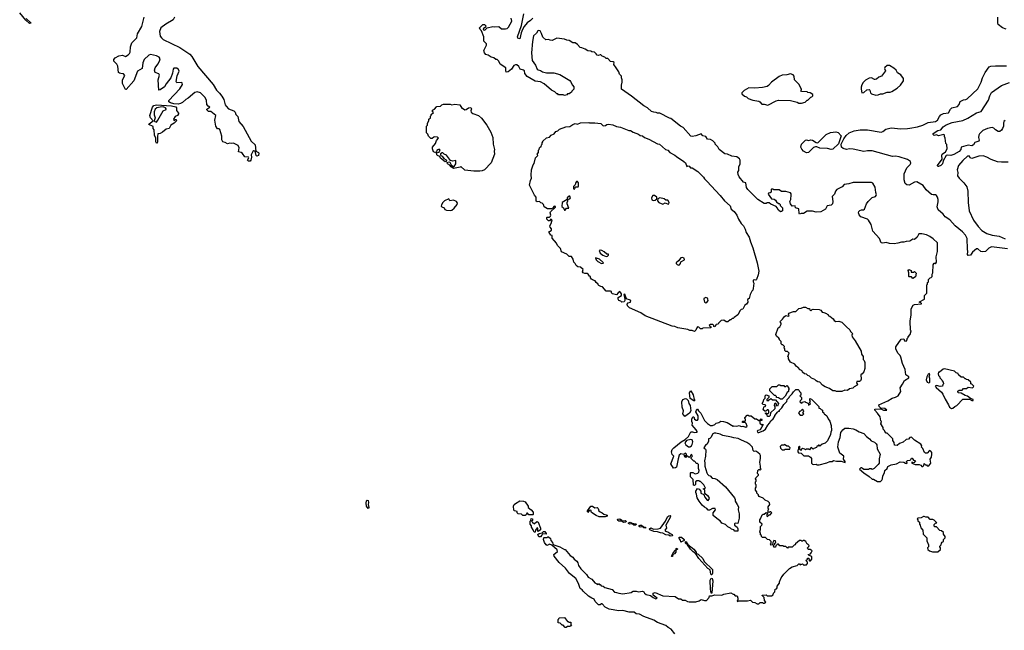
# Model space of a CAD drawing. Extents: x 1863118 to 1989590, y 394482 to 532474.
# Tile 27 of 215: x 1952836 to 1965864, y 432772 to 440853. Entities that reach past the tile are written whole.
import ezdxf

# ---------------------------------------------------------------- set-up
doc = ezdxf.new("R2010")
doc.units = 0

msp = doc.modelspace()

# ---------------------------------------------------------------- linework, layer by layer
at = {"layer": '0CON20XD'}
for points in [[(1952921, 440871), (1952989, 440805), (1952965, 440804), (1952919, 440845), (1952836, 440946)], [(1955510, 439840), (1955536, 439795), (1955556, 439726), (1955568, 439708), (1955600, 439675), (1955668, 439648), (1955689, 439629), (1955695, 439597), (1955721, 439571), (1955735, 439506), (1955795, 439441), (1955897, 439245), (1955951, 439195), (1955960, 439115), (1955996, 439096), (1956001, 439085), (1955996, 439054), (1955975, 439048), (1955966, 439056), (1955953, 439113), (1955936, 439116), (1955921, 439109), (1955899, 439065), (1955902, 439035), (1955893, 438995), (1955885, 438982), (1955865, 438980), (1955852, 438995), (1955867, 439025), (1955863, 439035), (1955815, 439037), (1955785, 439082), (1955766, 439096), (1955732, 439105), (1955742, 439155), (1955727, 439187), (1955665, 439218), (1955637, 439213), (1955615, 439218), (1955585, 439208), (1955555, 439227), (1955525, 439237), (1955511, 439265), (1955512, 439312), (1955485, 439400), (1955475, 439410), (1955455, 439410), (1955432, 439445), (1955418, 439525), (1955430, 439585), (1955365, 439640), (1955335, 439640), (1955312, 439662), (1955312, 439668), (1955350, 439695), (1955328, 439708), (1955310, 439730), (1955307, 439785), (1955288, 439825), (1955227, 439885), (1955185, 439900), (1955155, 439890), (1955065, 439815), (1955034, 439796), (1954992, 439758), (1954965, 439743), (1954933, 439737), (1954875, 439741), (1954832, 439752), (1954809, 439765), (1954811, 439785), (1954955, 439936), (1954989, 439995), (1954986, 440015), (1954980, 440020), (1954917, 440017), (1954907, 440035), (1954918, 440112), (1954948, 440172), (1954939, 440195), (1954915, 440210), (1954875, 440211), (1954865, 440198), (1954856, 440146), (1954835, 440085), (1954773, 440005), (1954750, 439965), (1954695, 439924), (1954675, 439922), (1954669, 440055), (1954685, 440120), (1954676, 440136), (1954630, 440155), (1954619, 440185), (1954629, 440215), (1954666, 440264), (1954688, 440305), (1954694, 440335), (1954681, 440355), (1954645, 440375), (1954565, 440393), (1954545, 440383), (1954482, 440325), (1954464, 440284), (1954455, 440207), (1954396, 440174), (1954346, 440045), (1954245, 439930), (1954235, 439930), (1954197, 440007), (1954197, 440055), (1954228, 440115), (1954210, 440135), (1954175, 440141), (1954155, 440144), (1954144, 440155), (1954135, 440240), (1954123, 440265), (1954082, 440305), (1954083, 440325), (1954101, 440349), (1954148, 440375), (1954195, 440382), (1954235, 440368), (1954272, 440388), (1954290, 440405), (1954297, 440423), (1954300, 440495), (1954319, 440545), (1954386, 440615), (1954397, 440665), (1954450, 440765), (1954484, 440886)], [(1954884, 440885), (1954865, 440852), (1954769, 440795), (1954703, 440745), (1954688, 440695), (1954696, 440635), (1954712, 440612), (1954735, 440593), (1954954, 440484), (1955086, 440395), (1955112, 440365), (1955195, 440232), (1955397, 439995), (1955442, 439922), (1955482, 439882), (1955510, 439840)], [(1964518, 436028), (1964544, 436076), (1964600, 436115), (1964600, 436125), (1964563, 436155), (1964552, 436225), (1964518, 436305), (1964496, 436386), (1964485, 436410), (1964455, 436440), (1964428, 436495), (1964428, 436522), (1964500, 436625), (1964535, 436630), (1964542, 436602), (1964565, 436600), (1964580, 436615), (1964580, 436635), (1964590, 436645), (1964590, 436655), (1964620, 436685), (1964630, 436735), (1964622, 436745), (1964617, 436865), (1964632, 436945), (1964632, 437025), (1964660, 437075), (1964675, 437082), (1964768, 437092), (1964768, 437098), (1964755, 437110), (1964742, 437112), (1964742, 437118), (1964810, 437155), (1964810, 437205), (1964840, 437235), (1964840, 437345), (1964850, 437355), (1964850, 437375), (1964860, 437385), (1964860, 437415), (1964882, 437438), (1964898, 437442), (1964910, 437455), (1964910, 437485), (1964920, 437505), (1964923, 437607), (1964935, 437630), (1964945, 437630), (1964955, 437620), (1964966, 437644), (1964964, 437716), (1964981, 437785), (1964978, 437898), (1964924, 437954), (1964878, 437985), (1964835, 438006), (1964775, 438018), (1964735, 438017), (1964712, 437975), (1964678, 437942), (1964655, 437950), (1964615, 437920), (1964565, 437918), (1964535, 437908), (1964505, 437908), (1964456, 437894), (1964405, 437888), (1964345, 437892), (1964303, 437903), (1964255, 437896), (1964235, 437900), (1964214, 437955), (1964126, 438055), (1964103, 438143), (1964065, 438202), (1964054, 438214), (1963964, 438244), (1963942, 438272), (1963936, 438295), (1963940, 438315), (1963952, 438328), (1963975, 438336), (1964000, 438335), (1964016, 438344), (1964042, 438415), (1964064, 438446), (1964115, 438498), (1964160, 438515), (1964170, 438525), (1964173, 438535), (1964164, 438565), (1964156, 438636), (1964125, 438688), (1964105, 438700), (1963865, 438700), (1963809, 438681), (1963745, 438670), (1963718, 438642), (1963650, 438605), (1963630, 438585), (1963617, 438543), (1963588, 438512), (1963597, 438445), (1963590, 438415), (1963572, 438398), (1963521, 438389), (1963500, 438345), (1963435, 438312), (1963375, 438307), (1963325, 438318), (1963257, 438317), (1963205, 438288), (1963175, 438290), (1963155, 438280), (1963148, 438288), (1963145, 438348), (1963101, 438361), (1963095, 438390), (1963055, 438386), (1963033, 438415), (1963028, 438445), (1963039, 438475), (1963046, 438535), (1963045, 438550), (1963035, 438562), (1962975, 438580), (1962915, 438580), (1962885, 438600), (1962815, 438600), (1962805, 438610), (1962785, 438610), (1962780, 438605), (1962778, 438572), (1962765, 438560), (1962742, 438558), (1962740, 438545), (1962785, 438480), (1962817, 438477), (1962836, 438466), (1962852, 438442), (1962875, 438420), (1962885, 438420), (1962900, 438405), (1962900, 438395), (1962930, 438365), (1962930, 438325), (1962917, 438313), (1962905, 438312), (1962875, 438330), (1962860, 438365), (1962845, 438380), (1962775, 438410), (1962755, 438430), (1962725, 438430), (1962715, 438420), (1962685, 438422), (1962605, 438472), (1962472, 438605), (1962454, 438634), (1962443, 438693), (1962415, 438702), (1962358, 438775), (1962342, 438805), (1962340, 438835), (1962350, 438855), (1962353, 438907), (1962370, 438945), (1962368, 438995), (1962360, 439010), (1962327, 439037), (1962258, 439048), (1962202, 439072), (1962165, 439078), (1962092, 439135), (1962075, 439170), (1962040, 439205), (1962038, 439218), (1962009, 439249), (1961975, 439267), (1961935, 439272), (1961913, 439305), (1961877, 439317), (1961855, 439343), (1961783, 439317), (1961735, 439307), (1961715, 439310), (1961616, 439426), (1961580, 439445), (1961450, 439545), (1961435, 439548), (1961306, 439616), (1961275, 439618), (1961256, 439626), (1961225, 439628), (1961195, 439638), (1961145, 439688), (1961094, 439714), (1960933, 439843), (1960800, 439935), (1960797, 439985), (1960806, 440025), (1960806, 440055), (1960798, 440085), (1960800, 440105), (1960773, 440133), (1960762, 440165), (1960728, 440218), (1960698, 440258), (1960700, 440285), (1960690, 440295), (1960655, 440300), (1960618, 440338), (1960595, 440340), (1960578, 440358), (1960545, 440370), (1960525, 440388), (1960515, 440390), (1960495, 440380), (1960475, 440382), (1960463, 440403), (1960442, 440422), (1960408, 440428), (1960395, 440438), (1960353, 440443), (1960320, 440465), (1960275, 440482), (1960253, 440483), (1960218, 440525), (1960188, 440548), (1960155, 440548), (1960105, 440578), (1960075, 440582), (1960046, 440596), (1959945, 440610), (1959882, 440578), (1959855, 440580), (1959835, 440592), (1959798, 440588), (1959760, 440620), (1959742, 440672), (1959722, 440705), (1959705, 440712), (1959693, 440705), (1959676, 440674), (1959635, 440640), (1959621, 440565), (1959608, 440415), (1959617, 440315), (1959661, 440251), (1959685, 440200), (1959695, 440190), (1959725, 440181), (1959755, 440164), (1959805, 440149), (1959905, 440150), (1959985, 440128), (1960115, 440048), (1960124, 440034), (1960150, 439985), (1960170, 439965), (1960170, 439935), (1960142, 439908), (1960138, 439892), (1960105, 439870), (1960085, 439870), (1960075, 439860), (1960045, 439850), (1960025, 439858), (1959965, 439860), (1959955, 439870), (1959942, 439872), (1959917, 439897), (1959871, 439921), (1959774, 440004), (1959725, 440029), (1959655, 440041), (1959550, 440100), (1959522, 440142), (1959514, 440175), (1959503, 440185), (1959458, 440198), (1959440, 440235), (1959415, 440256), (1959395, 440257), (1959375, 440246), (1959343, 440197), (1959299, 440161), (1959275, 440159), (1959268, 440175), (1959269, 440215), (1959194, 440264), (1959177, 440305), (1959156, 440325), (1959138, 440328), (1959109, 440349), (1959075, 440357), (1959033, 440385), (1959003, 440393), (1958985, 440414), (1958977, 440445), (1959012, 440515), (1959012, 440532), (1958978, 440568), (1958978, 440625), (1958947, 440707), (1958928, 440725), (1958922, 440745), (1958965, 440790), (1958985, 440790), (1959002, 440772), (1958998, 440752), (1958968, 440732), (1958971, 440721), (1958984, 440714), (1958995, 440718), (1959023, 440747), (1959095, 440762), (1959115, 440758), (1959175, 440762), (1959213, 440733), (1959265, 440730), (1959285, 440737), (1959305, 440753), (1959346, 440835), (1959340, 440875)], [(1959626, 440875), (1959595, 440842), (1959550, 440810), (1959512, 440765), (1959489, 440725), (1959472, 440678), (1959455, 440598), (1959427, 440607), (1959424, 440625), (1959474, 440776), (1959505, 440932)], [(1965888, 440728), (1965840, 440745), (1965785, 440790), (1965778, 440805), (1965778, 440885)], [(1965905, 437821), (1965695, 437845), (1965659, 437831), (1965615, 437787), (1965575, 437779), (1965555, 437784), (1965515, 437821), (1965495, 437822), (1965442, 437778), (1965415, 437738), (1965385, 437731), (1965377, 437747), (1965381, 437785), (1965375, 437815), (1965374, 437955), (1965351, 438001), (1965313, 438045), (1965213, 438123), (1965145, 438203), (1965080, 438245), (1965055, 438278), (1964988, 438335), (1964974, 438375), (1964989, 438441), (1964990, 438475), (1964982, 438505), (1964969, 438525), (1964955, 438533), (1964923, 438533), (1964901, 438541), (1964832, 438602), (1964790, 438660), (1964705, 438705), (1964675, 438703), (1964605, 438665), (1964575, 438668), (1964554, 438684), (1964540, 438735), (1964540, 438815), (1964575, 438891), (1964619, 438935), (1964628, 438955), (1964621, 438975), (1964582, 439002), (1964475, 439037), (1964425, 439048), (1964386, 439044), (1964115, 439118), (1964055, 439118), (1964005, 439110), (1963865, 439139), (1963815, 439143), (1963775, 439137), (1963730, 439150), (1963708, 439165), (1963707, 439205), (1963743, 439277), (1963771, 439319), (1963811, 439355), (1963879, 439381), (1963955, 439397), (1964055, 439397), (1964234, 439366), (1964255, 439374), (1964295, 439406), (1964365, 439422), (1964495, 439410), (1964585, 439412), (1964615, 439418), (1964717, 439433), (1964785, 439456), (1964855, 439492), (1964955, 439505), (1964978, 439525), (1965006, 439574), (1965026, 439594), (1965060, 439610), (1965125, 439622), (1965153, 439667), (1965172, 439685), (1965245, 439706), (1965265, 439732), (1965278, 439772), (1965325, 439791), (1965355, 439796), (1965373, 439807), (1965512, 439938), (1965559, 440025), (1965576, 440085), (1965611, 440155), (1965665, 440228), (1965685, 440236), (1965746, 440244), (1965895, 440244)], [(1964165, 439853), (1964195, 439858), (1964225, 439872), (1964256, 439874), (1964315, 439892), (1964355, 439894), (1964378, 439902), (1964445, 439947), (1964492, 439988), (1964532, 440045), (1964530, 440075), (1964493, 440123), (1964451, 440151), (1964433, 440183), (1964403, 440213), (1964347, 440247), (1964313, 440247), (1964285, 440220), (1964280, 440205), (1964290, 440175), (1964240, 440105), (1964205, 440092), (1964175, 440068), (1964155, 440060), (1964145, 440060), (1964105, 440082), (1964075, 440080), (1964027, 440053), (1963995, 440020), (1963978, 439992), (1963968, 439962), (1963968, 439935), (1963980, 439885), (1964005, 439888), (1964045, 439923), (1964075, 439928), (1964085, 439920), (1964093, 439885), (1964105, 439872), (1964165, 439853)], [(1962735, 439724), (1962845, 439780), (1962875, 439788), (1963035, 439782), (1963122, 439762), (1963145, 439750), (1963182, 439748), (1963227, 439763), (1963255, 439790), (1963265, 439790), (1963302, 439828), (1963318, 439832), (1963330, 439845), (1963330, 439865), (1963297, 439887), (1963265, 439890), (1963255, 439900), (1963182, 439902), (1963170, 439915), (1963180, 439925), (1963180, 439935), (1963170, 439945), (1963150, 439995), (1963088, 440058), (1963082, 440105), (1963070, 440125), (1963035, 440137), (1962985, 440123), (1962925, 440121), (1962885, 440103), (1962785, 440026), (1962745, 439984), (1962725, 439971), (1962664, 439956), (1962565, 439949), (1962485, 439953), (1962424, 439916), (1962390, 439885), (1962392, 439872), (1962425, 439840), (1962455, 439830), (1962475, 439812), (1962535, 439790), (1962615, 439773), (1962630, 439765), (1962655, 439733), (1962685, 439737), (1962735, 439724)], [(1965875, 439520), (1965860, 439505), (1965853, 439483), (1965852, 439445), (1965840, 439415), (1965827, 439393), (1965805, 439374), (1965785, 439375), (1965746, 439396), (1965725, 439418), (1965705, 439425), (1965642, 439415), (1965582, 439385), (1965537, 439343), (1965527, 439325), (1965523, 439295), (1965533, 439257), (1965525, 439246), (1965475, 439229), (1965455, 439199), (1965435, 439184), (1965385, 439191), (1965295, 439168), (1965291, 439135), (1965265, 439108), (1965195, 439067), (1965155, 439056), (1965115, 439060), (1965095, 439056), (1965057, 438983), (1965045, 438944), (1965025, 438924), (1964995, 438911), (1964985, 438912), (1964980, 438925), (1965041, 439005), (1965037, 439055), (1965042, 439075), (1965086, 439104), (1965108, 439145), (1965102, 439202), (1965092, 439215), (1965082, 439285), (1965072, 439305), (1965072, 439325), (1965065, 439332), (1964995, 439316), (1964965, 439328), (1964935, 439320), (1964921, 439335), (1964924, 439345), (1964985, 439385), (1965025, 439397), (1965055, 439435), (1965095, 439460), (1965175, 439491), (1965315, 439519), (1965381, 439549), (1965495, 439621), (1965560, 439640), (1965654, 439786), (1965673, 439845), (1965695, 439888), (1965825, 439982), (1965935, 440023)], [(1954655, 439217), (1954645, 439217), (1954639, 439235), (1954638, 439285), (1954619, 439325), (1954616, 439395), (1954604, 439415), (1954600, 439440), (1954543, 439465), (1954547, 439475), (1954601, 439515), (1954565, 439555), (1954556, 439585), (1954592, 439695), (1954613, 439717), (1954645, 439725), (1954843, 439713), (1954900, 439700), (1954911, 439685), (1954912, 439652), (1954938, 439615), (1954938, 439605), (1954923, 439587), (1954895, 439572), (1954869, 439535), (1954875, 439522), (1954885, 439520), (1954895, 439530), (1954905, 439530), (1954910, 439515), (1954880, 439485), (1954835, 439458), (1954815, 439412), (1954775, 439404), (1954725, 439365), (1954695, 439349), (1954665, 439342), (1954658, 439305), (1954661, 439235), (1954655, 439217)], [(1958925, 438848), (1958845, 438848), (1958725, 438862), (1958675, 438910), (1958665, 438900), (1958575, 438882), (1958545, 438907), (1958529, 438929), (1958496, 438945), (1958492, 438965), (1958515, 438971), (1958527, 438967), (1958543, 438933), (1958571, 438911), (1958585, 438911), (1958607, 438945), (1958608, 438988), (1958565, 438982), (1958535, 438990), (1958485, 439060), (1958453, 439073), (1958435, 439090), (1958425, 439090), (1958402, 439078), (1958403, 439063), (1958408, 439055), (1958428, 439048), (1958447, 439015), (1958479, 438999), (1958484, 438985), (1958480, 438975), (1958465, 438972), (1958405, 439022), (1958393, 439043), (1958365, 439055), (1958356, 439065), (1958351, 439089), (1958388, 439102), (1958390, 439115), (1958400, 439125), (1958388, 439138), (1958354, 439126), (1958352, 439098), (1958334, 439096), (1958313, 439105), (1958298, 439145), (1958299, 439165), (1958336, 439215), (1958350, 439255), (1958377, 439287), (1958365, 439300), (1958325, 439302), (1958315, 439300), (1958295, 439280), (1958275, 439280), (1958245, 439310), (1958238, 439338), (1958220, 439355), (1958220, 439445), (1958230, 439455), (1958230, 439485), (1958250, 439515), (1958250, 439535), (1958270, 439555), (1958270, 439575), (1958280, 439585), (1958282, 439598), (1958310, 439625), (1958300, 439635), (1958300, 439655), (1958325, 439670), (1958349, 439701), (1958355, 439706), (1958402, 439708), (1958420, 439725), (1958445, 439736), (1958534, 439736), (1958555, 439728), (1958595, 439737), (1958660, 439725), (1958685, 439680), (1958695, 439680), (1958725, 439662), (1958745, 439664), (1958775, 439685), (1958805, 439691), (1958812, 439675), (1958807, 439645), (1958811, 439631), (1958833, 439613), (1958908, 439585), (1958945, 439548), (1959019, 439455), (1959069, 439365), (1959097, 439295), (1959102, 439205), (1959118, 439135), (1959112, 439115), (1959117, 439075), (1959075, 438960), (1958988, 438865), (1958955, 438853), (1958925, 438848)], [(1954645, 439499), (1954666, 439524), (1954736, 439645), (1954774, 439665), (1954774, 439675), (1954765, 439688), (1954735, 439699), (1954695, 439697), (1954652, 439688), (1954629, 439671), (1954616, 439635), (1954617, 439595), (1954627, 439555), (1954616, 439515), (1954625, 439504), (1954645, 439499)], [(1961765, 436728), (1961735, 436738), (1961705, 436738), (1961675, 436752), (1961545, 436773), (1961505, 436792), (1961470, 436795), (1961110, 436935), (1961054, 436974), (1960905, 437038), (1960878, 437065), (1960874, 437086), (1960886, 437104), (1960918, 437115), (1960922, 437135), (1960907, 437147), (1960873, 437153), (1960865, 437160), (1960845, 437220), (1960830, 437215), (1960842, 437155), (1960842, 437135), (1960833, 437117), (1960805, 437113), (1960788, 437128), (1960765, 437138), (1960754, 437155), (1960757, 437175), (1960800, 437205), (1960798, 437225), (1960776, 437256), (1960755, 437240), (1960735, 437212), (1960680, 437225), (1960668, 437238), (1960668, 437255), (1960655, 437262), (1960595, 437258), (1960548, 437318), (1960525, 437320), (1960500, 437335), (1960490, 437345), (1960490, 437355), (1960464, 437374), (1960450, 437395), (1960415, 437408), (1960401, 437421), (1960390, 437435), (1960390, 437455), (1960375, 437460), (1960356, 437486), (1960345, 437492), (1960315, 437492), (1960290, 437505), (1960282, 437515), (1960290, 437545), (1960255, 437578), (1960222, 437582), (1960201, 437601), (1960186, 437626), (1960168, 437645), (1960160, 437685), (1960138, 437718), (1960105, 437720), (1960075, 437748), (1960005, 437782), (1959990, 437825), (1959952, 437865), (1959940, 437895), (1959882, 437962), (1959880, 437995), (1959862, 438002), (1959840, 438035), (1959842, 438048), (1959857, 438053), (1959872, 438068), (1959872, 438085), (1959856, 438106), (1959852, 438125), (1959870, 438155), (1959882, 438205), (1959865, 438212), (1959845, 438190), (1959835, 438190), (1959810, 438215), (1959810, 438235), (1959815, 438240), (1959845, 438240), (1959859, 438251), (1959862, 438265), (1959853, 438295), (1959859, 438311), (1959925, 438372), (1959925, 438380), (1959915, 438387), (1959905, 438382), (1959890, 438360), (1959871, 438349), (1959821, 438351), (1959777, 438377), (1959768, 438405), (1959749, 438425), (1959730, 438430), (1959712, 438445), (1959684, 438444), (1959670, 438450), (1959668, 438505), (1959649, 438529), (1959583, 438665), (1959593, 438727), (1959608, 438755), (1959602, 438795), (1959608, 438865), (1959628, 438932), (1959642, 438948), (1959663, 439027), (1959690, 439055), (1959682, 439075), (1959700, 439095), (1959700, 439125), (1959710, 439135), (1959712, 439158), (1959725, 439170), (1959738, 439172), (1959740, 439195), (1959750, 439205), (1959750, 439225), (1959760, 439235), (1959760, 439245), (1959808, 439288), (1959845, 439300), (1959870, 439325), (1959906, 439344), (1959930, 439375), (1959957, 439383), (1959980, 439405), (1960063, 439437), (1960115, 439440), (1960153, 439467), (1960185, 439478), (1960215, 439472), (1960255, 439488), (1960365, 439492), (1960375, 439488), (1960445, 439488), (1960525, 439478), (1960555, 439450), (1960587, 439453), (1960603, 439467), (1960625, 439472), (1960685, 439460), (1960735, 439438), (1960785, 439432), (1960895, 439388), (1960920, 439385), (1960953, 439363), (1961025, 439338), (1961045, 439322), (1961077, 439317), (1961103, 439293), (1961162, 439272), (1961275, 439212), (1961300, 439205), (1961380, 439135), (1961410, 439125), (1961440, 439095), (1961505, 439062), (1961525, 439042), (1961625, 438978), (1961645, 438960), (1961665, 438910), (1961681, 438919), (1961695, 438916), (1961712, 438892), (1961735, 438892), (1961808, 438845), (1961885, 438768), (1961898, 438745), (1961926, 438716), (1962106, 438526), (1962162, 438455), (1962235, 438390), (1962250, 438345), (1962288, 438315), (1962327, 438265), (1962348, 438215), (1962382, 438155), (1962412, 438125), (1962435, 438080), (1962448, 438035), (1962487, 437975), (1962504, 437914), (1962537, 437835), (1962594, 437635), (1962614, 437525), (1962609, 437475), (1962585, 437413), (1962575, 437407), (1962555, 437410), (1962542, 437405), (1962542, 437385), (1962552, 437365), (1962542, 437295), (1962537, 437273), (1962522, 437258), (1962502, 437215), (1962487, 437163), (1962468, 437152), (1962472, 437115), (1962455, 437090), (1962432, 437075), (1962406, 437024), (1962383, 437017), (1962370, 437005), (1962338, 436945), (1962288, 436912), (1962275, 436900), (1962262, 436898), (1962245, 436880), (1962235, 436880), (1962205, 436853), (1962183, 436853), (1962155, 436878), (1962118, 436872), (1962082, 436838), (1962078, 436822), (1962052, 436818), (1962035, 436790), (1962022, 436792), (1962020, 436805), (1962007, 436817), (1961975, 436820), (1961960, 436805), (1961972, 436792), (1961988, 436788), (1961977, 436773), (1961875, 436770), (1961867, 436763), (1961845, 436760), (1961823, 436783), (1961805, 436788), (1961794, 436776), (1961784, 436746), (1961765, 436728)], [(1963245, 439092), (1963205, 439114), (1963185, 439138), (1963172, 439165), (1963180, 439205), (1963235, 439260), (1963245, 439263), (1963275, 439254), (1963305, 439261), (1963325, 439259), (1963375, 439226), (1963395, 439224), (1963508, 439332), (1963565, 439359), (1963635, 439368), (1963665, 439360), (1963707, 439315), (1963669, 439211), (1963595, 439141), (1963575, 439137), (1963525, 439150), (1963425, 439153), (1963385, 439169), (1963365, 439170), (1963340, 439160), (1963275, 439094), (1963245, 439092)], [(1965915, 438969), (1965825, 438967), (1965775, 438973), (1965692, 439002), (1965632, 439035), (1965585, 439052), (1965525, 439047), (1965435, 439016), (1965414, 439024), (1965402, 439045), (1965378, 439045), (1965315, 438991), (1965256, 438925), (1965240, 438865), (1965249, 438829), (1965247, 438787), (1965268, 438755), (1965329, 438695), (1965367, 438643), (1965382, 438582), (1965384, 438435), (1965401, 438325), (1965458, 438198), (1965517, 438115), (1965566, 438065), (1965633, 438023), (1965705, 438001), (1965795, 437988), (1965875, 437954)], [(1960175, 438610), (1960180, 438625), (1960195, 438640), (1960225, 438640), (1960232, 438648), (1960230, 438695), (1960215, 438710), (1960205, 438710), (1960195, 438698), (1960184, 438666), (1960164, 438645), (1960163, 438613), (1960175, 438610)], [(1958535, 438329), (1958555, 438334), (1958585, 438358), (1958624, 438405), (1958628, 438425), (1958616, 438445), (1958576, 438466), (1958527, 438457), (1958515, 438480), (1958456, 438454), (1958436, 438434), (1958418, 438402), (1958414, 438385), (1958420, 438375), (1958451, 438361), (1958462, 438342), (1958482, 438332), (1958535, 438329)], [(1960055, 438330), (1960070, 438360), (1960100, 438360), (1960078, 438415), (1960078, 438435), (1960090, 438455), (1960092, 438478), (1960115, 438480), (1960122, 438495), (1960115, 438517), (1960105, 438517), (1960082, 438495), (1960078, 438472), (1960012, 438435), (1960011, 438381), (1960033, 438363), (1960045, 438330), (1960055, 438330)], [(1961219, 438459), (1961245, 438463), (1961268, 438482), (1961267, 438505), (1961237, 438527), (1961215, 438526), (1961198, 438495), (1961201, 438471), (1961219, 438459)], [(1961345, 438410), (1961375, 438428), (1961415, 438411), (1961425, 438417), (1961431, 438435), (1961412, 438465), (1961385, 438466), (1961365, 438480), (1961305, 438494), (1961278, 438482), (1961277, 438455), (1961292, 438432), (1961345, 438410)], [(1960595, 437721), (1960615, 437722), (1960628, 437735), (1960625, 437748), (1960605, 437750), (1960570, 437780), (1960538, 437798), (1960515, 437803), (1960503, 437797), (1960516, 437765), (1960552, 437735), (1960595, 437721)], [(1960535, 437627), (1960555, 437630), (1960560, 437635), (1960554, 437645), (1960506, 437685), (1960455, 437700), (1960463, 437675), (1960488, 437655), (1960535, 437627)], [(1961555, 437606), (1961565, 437609), (1961579, 437625), (1961585, 437650), (1961632, 437675), (1961626, 437696), (1961605, 437704), (1961585, 437702), (1961555, 437663), (1961523, 437637), (1961524, 437625), (1961535, 437612), (1961555, 437606)], [(1964655, 437430), (1964635, 437450), (1964605, 437450), (1964600, 437455), (1964600, 437505), (1964592, 437535), (1964603, 437547), (1964630, 437535), (1964632, 437512), (1964665, 437510), (1964675, 437520), (1964697, 437497), (1964688, 437452), (1964655, 437430)], [(1961915, 437104), (1961930, 437110), (1961944, 437135), (1961943, 437155), (1961936, 437166), (1961915, 437177), (1961890, 437165), (1961887, 437155), (1961899, 437115), (1961915, 437104)], [(1963715, 435933), (1963645, 435934), (1963625, 435942), (1963595, 435942), (1963551, 435971), (1963495, 435993), (1963460, 436015), (1963424, 436054), (1963395, 436060), (1963373, 436073), (1963355, 436092), (1963315, 436108), (1963287, 436137), (1963263, 436143), (1963245, 436160), (1963220, 436165), (1963195, 436190), (1963190, 436205), (1963161, 436221), (1963133, 436253), (1963114, 436264), (1963093, 436293), (1963035, 436322), (1963008, 436365), (1963010, 436385), (1963002, 436395), (1963018, 436438), (1962995, 436460), (1962975, 436460), (1962960, 436475), (1962960, 436495), (1962950, 436505), (1962957, 436527), (1962935, 436550), (1962925, 436550), (1962910, 436565), (1962910, 436595), (1962890, 436615), (1962890, 436625), (1962879, 436639), (1962852, 436665), (1962843, 436685), (1962873, 436777), (1962895, 436788), (1962913, 436825), (1962913, 436835), (1962899, 436855), (1962901, 436865), (1962930, 436890), (1962955, 436927), (1962975, 436937), (1963005, 436928), (1963017, 436935), (1963010, 436955), (1963015, 436968), (1963075, 436990), (1963105, 436990), (1963145, 437030), (1963177, 437033), (1963207, 437047), (1963235, 437048), (1963265, 437030), (1963285, 437030), (1963290, 437015), (1963305, 437000), (1963323, 437017), (1963335, 437020), (1963415, 437018), (1963435, 437010), (1963452, 436982), (1963475, 436980), (1963510, 436965), (1963525, 436950), (1963535, 436950), (1963540, 436935), (1963555, 436930), (1963600, 436895), (1963615, 436870), (1963635, 436860), (1963675, 436862), (1963715, 436850), (1963777, 436787), (1963819, 436749), (1963830, 436725), (1963860, 436695), (1963848, 436682), (1963850, 436655), (1963891, 436601), (1963968, 436465), (1963974, 436425), (1963996, 436396), (1963998, 436355), (1964011, 436341), (1964018, 436318), (1964018, 436238), (1964005, 436193), (1963985, 436168), (1963964, 436155), (1963969, 436095), (1963963, 436075), (1963946, 436064), (1963913, 436065), (1963910, 436045), (1963922, 436025), (1963918, 436015), (1963876, 435994), (1963860, 435975), (1963815, 435967), (1963790, 435945), (1963755, 435948), (1963715, 435933)], [(1965165, 435708), (1965185, 435712), (1965210, 435735), (1965235, 435748), (1965315, 435830), (1965405, 435830), (1965435, 435813), (1965450, 435815), (1965450, 435825), (1965418, 435838), (1965375, 435870), (1965345, 435880), (1965292, 435912), (1965260, 435915), (1965250, 435925), (1965250, 435935), (1965265, 435950), (1965305, 435950), (1965325, 435970), (1965365, 435970), (1965385, 435988), (1965445, 435980), (1965458, 435992), (1965460, 436005), (1965435, 436030), (1965420, 436035), (1965420, 436055), (1965388, 436088), (1965365, 436090), (1965355, 436100), (1965345, 436100), (1965325, 436120), (1965292, 436122), (1965260, 436155), (1965255, 436170), (1965225, 436180), (1965205, 436200), (1965075, 436232), (1965053, 436227), (1965005, 436190), (1964995, 436190), (1964988, 436165), (1964993, 436143), (1965010, 436125), (1965010, 436115), (1965038, 436088), (1965040, 436075), (1965057, 436057), (1965060, 436035), (1965050, 436025), (1965048, 436002), (1965015, 435998), (1964965, 436010), (1964950, 436005), (1964964, 435984), (1965033, 435923), (1965052, 435895), (1965082, 435832), (1965127, 435757), (1965138, 435725), (1965165, 435708)], [(1964865, 436048), (1964875, 436050), (1964880, 436055), (1964880, 436105), (1964870, 436135), (1964880, 436155), (1964875, 436170), (1964855, 436160), (1964838, 436125), (1964830, 436085), (1964845, 436058), (1964865, 436048)], [(1962575, 434790), (1962610, 434825), (1962610, 434835), (1962600, 434845), (1962602, 434888), (1962615, 434900), (1962625, 434900), (1962635, 434890), (1962648, 434905), (1962640, 434915), (1962640, 434945), (1962628, 434995), (1962637, 435045), (1962637, 435087), (1962628, 435105), (1962585, 435138), (1962575, 435142), (1962555, 435140), (1962542, 435152), (1962532, 435195), (1962495, 435232), (1962458, 435258), (1962386, 435286), (1962342, 435312), (1962287, 435317), (1962255, 435329), (1962138, 435348), (1962106, 435366), (1962045, 435379), (1962025, 435380), (1962007, 435373), (1961980, 435325), (1961968, 435312), (1961952, 435308), (1961948, 435275), (1961934, 435236), (1961910, 435220), (1961890, 435185), (1961909, 435169), (1961913, 435155), (1961909, 435075), (1961897, 435015), (1961903, 434985), (1961902, 434942), (1961927, 434855), (1961937, 434837), (1961955, 434820), (1961970, 434815), (1962000, 434785), (1962035, 434782), (1962065, 434768), (1962175, 434672), (1962294, 434524), (1962303, 434505), (1962305, 434480), (1962330, 434435), (1962346, 434406), (1962344, 434366), (1962356, 434314), (1962354, 434255), (1962340, 434185), (1962305, 434188), (1962295, 434180), (1962292, 434165), (1962328, 434135), (1962337, 434115), (1962338, 434082), (1962300, 434085), (1962285, 434100), (1962255, 434110), (1962240, 434125), (1962205, 434142), (1962175, 434170), (1962128, 434188), (1962105, 434219), (1962082, 434232), (1962012, 434292), (1962012, 434328), (1962044, 434365), (1962037, 434385), (1962004, 434386), (1961965, 434363), (1961945, 434362), (1961926, 434386), (1961895, 434402), (1961865, 434430), (1961825, 434480), (1961802, 434525), (1961792, 434575), (1961782, 434595), (1961782, 434615), (1961805, 434650), (1961825, 434640), (1961850, 434615), (1961850, 434585), (1961888, 434568), (1961900, 434535), (1961934, 434494), (1961945, 434490), (1961962, 434515), (1961955, 434540), (1961945, 434550), (1961935, 434550), (1961902, 434582), (1961900, 434625), (1961880, 434645), (1961910, 434655), (1961887, 434695), (1961845, 434740), (1961835, 434740), (1961825, 434750), (1961795, 434750), (1961780, 434735), (1961778, 434702), (1961765, 434690), (1961753, 434693), (1961747, 434767), (1961710, 434805), (1961710, 434855), (1961715, 434860), (1961745, 434860), (1961773, 434843), (1961807, 434853), (1961822, 434865), (1961827, 434885), (1961820, 434915), (1961820, 434965), (1961805, 434980), (1961785, 434980), (1961778, 434998), (1961765, 435010), (1961755, 435010), (1961720, 435045), (1961722, 435058), (1961740, 435075), (1961730, 435085), (1961728, 435098), (1961712, 435088), (1961708, 435072), (1961695, 435060), (1961665, 435080), (1961645, 435060), (1961630, 435075), (1961635, 435090), (1961645, 435080), (1961660, 435080), (1961660, 435105), (1961645, 435118), (1961625, 435100), (1961584, 435106), (1961562, 435088), (1961547, 435043), (1961525, 434930), (1961515, 434920), (1961488, 434918), (1961451, 434975), (1961490, 435075), (1961469, 435099), (1961461, 435135), (1961471, 435165), (1961491, 435185), (1961588, 435265), (1961643, 435297), (1961684, 435336), (1961715, 435398), (1961739, 435399), (1961765, 435388), (1961798, 435392), (1961800, 435405), (1961788, 435425), (1961732, 435485), (1961738, 435515), (1961730, 435535), (1961730, 435565), (1961745, 435598), (1961756, 435596), (1961766, 435566), (1961785, 435552), (1961805, 435552), (1961812, 435565), (1961812, 435612), (1961782, 435665), (1961795, 435700), (1961805, 435700), (1961820, 435675), (1961850, 435645), (1961898, 435548), (1961935, 435508), (1961975, 435482), (1962005, 435482), (1962033, 435497), (1962050, 435515), (1962087, 435523), (1962115, 435540), (1962147, 435537), (1962195, 435520), (1962275, 435472), (1962285, 435478), (1962325, 435472), (1962355, 435482), (1962381, 435471), (1962405, 435472), (1962445, 435462), (1962460, 435475), (1962448, 435508), (1962435, 435520), (1962402, 435522), (1962400, 435535), (1962405, 435540), (1962438, 435542), (1962440, 435565), (1962430, 435575), (1962430, 435585), (1962462, 435618), (1962475, 435620), (1962485, 435610), (1962515, 435610), (1962562, 435572), (1962585, 435570), (1962615, 435550), (1962630, 435550), (1962645, 435570), (1962658, 435558), (1962655, 435550), (1962630, 435550), (1962630, 435515), (1962655, 435490), (1962668, 435498), (1962670, 435485), (1962633, 435427), (1962603, 435417), (1962592, 435408), (1962601, 435391), (1962615, 435388), (1962675, 435410), (1962706, 435434), (1962733, 435487), (1962758, 435515), (1962774, 435546), (1962805, 435570), (1962830, 435605), (1962830, 435615), (1962865, 435660), (1962875, 435670), (1962888, 435672), (1962890, 435685), (1962920, 435715), (1962945, 435760), (1962988, 435802), (1962993, 435827), (1963018, 435852), (1963020, 435865), (1963058, 435902), (1963075, 435930), (1963105, 435960), (1963135, 435960), (1963150, 435945), (1963152, 435932), (1963170, 435915), (1963170, 435885), (1963160, 435875), (1963180, 435855), (1963180, 435825), (1963162, 435808), (1963160, 435795), (1963172, 435782), (1963185, 435780), (1963195, 435790), (1963225, 435800), (1963235, 435790), (1963268, 435778), (1963275, 435750), (1963300, 435775), (1963290, 435785), (1963290, 435795), (1963300, 435805), (1963290, 435815), (1963292, 435838), (1963315, 435830), (1963410, 435735), (1963412, 435712), (1963428, 435708), (1963442, 435692), (1963460, 435685), (1963460, 435665), (1963478, 435648), (1963482, 435632), (1963495, 435630), (1963515, 435610), (1963532, 435572), (1963555, 435540), (1963573, 435483), (1963578, 435415), (1963568, 435392), (1963566, 435364), (1963525, 435280), (1963495, 435248), (1963453, 435237), (1963425, 435210), (1963415, 435220), (1963405, 435220), (1963395, 435210), (1963382, 435208), (1963378, 435192), (1963345, 435180), (1963335, 435170), (1963315, 435190), (1963302, 435188), (1963285, 435160), (1963275, 435170), (1963245, 435170), (1963235, 435160), (1963225, 435170), (1963195, 435180), (1963182, 435168), (1963175, 435150), (1963160, 435165), (1963160, 435205), (1963152, 435208), (1963140, 435195), (1963140, 435165), (1963130, 435155), (1963130, 435135), (1963142, 435122), (1963178, 435118), (1963213, 435083), (1963275, 435080), (1963300, 435065), (1963312, 435045), (1963313, 434983), (1963325, 434970), (1963344, 434964), (1963375, 434970), (1963383, 434963), (1963415, 434960), (1963515, 434988), (1963555, 435008), (1963585, 435008), (1963605, 435018), (1963645, 435010), (1963705, 435010), (1963758, 434992), (1963760, 435005), (1963738, 435035), (1963740, 435075), (1963688, 435115), (1963662, 435195), (1963671, 435265), (1963693, 435325), (1963702, 435388), (1963726, 435424), (1963755, 435447), (1963805, 435449), (1963865, 435438), (1963900, 435425), (1963945, 435398), (1964006, 435376), (1964042, 435335), (1964082, 435305), (1964101, 435281), (1964145, 435261), (1964170, 435240), (1964179, 435225), (1964183, 435175), (1964222, 435105), (1964209, 435041), (1964207, 434985), (1964196, 434964), (1964140, 434915), (1964115, 434902), (1964105, 434910), (1964075, 434910), (1964065, 434900), (1964005, 434900), (1963990, 434915), (1963975, 434920), (1963965, 434920), (1963950, 434905), (1964004, 434854), (1964076, 434806), (1964115, 434770), (1964135, 434770), (1964185, 434740), (1964225, 434740), (1964243, 434757), (1964252, 434775), (1964258, 434815), (1964280, 434855), (1964284, 434886), (1964312, 434915), (1964325, 434938), (1964365, 434962), (1964437, 434973), (1964485, 435000), (1964535, 434998), (1964555, 434982), (1964575, 434980), (1964580, 434985), (1964570, 435005), (1964583, 435017), (1964617, 435023), (1964628, 435032), (1964635, 435050), (1964645, 435050), (1964662, 435022), (1964690, 435015), (1964665, 434990), (1964642, 434998), (1964640, 434985), (1964685, 434968), (1964737, 434967), (1964758, 434958), (1964775, 434940), (1964785, 434940), (1964798, 434952), (1964805, 434980), (1964822, 434962), (1964835, 434960), (1964845, 434950), (1964865, 434950), (1964880, 434965), (1964890, 434985), (1964882, 435035), (1964900, 435065), (1964906, 435105), (1964903, 435125), (1964892, 435142), (1964875, 435150), (1964845, 435118), (1964820, 435115), (1964810, 435125), (1964785, 435180), (1964770, 435195), (1964772, 435215), (1964760, 435235), (1964675, 435287), (1964635, 435330), (1964615, 435323), (1964595, 435302), (1964564, 435296), (1964528, 435262), (1964476, 435244), (1964445, 435218), (1964412, 435222), (1964407, 435257), (1964390, 435285), (1964388, 435308), (1964315, 435380), (1964302, 435382), (1964282, 435402), (1964278, 435418), (1964262, 435432), (1964260, 435455), (1964230, 435505), (1964238, 435535), (1964230, 435545), (1964222, 435595), (1964188, 435645), (1964150, 435685), (1964152, 435698), (1964215, 435702), (1964232, 435702), (1964265, 435684), (1964310, 435685), (1964285, 435707), (1964232, 435712), (1964208, 435735), (1964202, 435755), (1964325, 435807), (1964380, 435845), (1964424, 435856), (1964458, 435875), (1964496, 435934), (1964488, 435982), (1964518, 436028)], [(1961765, 435810), (1961755, 435810), (1961708, 435838), (1961698, 435915), (1961715, 435940), (1961746, 435886), (1961760, 435825), (1961770, 435815), (1961765, 435810)], [(1962925, 435832), (1962905, 435832), (1962875, 435850), (1962850, 435855), (1962850, 435865), (1962835, 435880), (1962825, 435880), (1962762, 435942), (1962762, 435968), (1962792, 435998), (1962855, 436000), (1962875, 436020), (1962895, 436020), (1962905, 436010), (1962945, 436010), (1962955, 436000), (1962975, 436000), (1962985, 436010), (1963010, 435985), (1963010, 435975), (1963020, 435965), (1963010, 435955), (1963007, 435933), (1962992, 435918), (1962965, 435870), (1962925, 435832)], [(1961635, 435602), (1961612, 435635), (1961620, 435675), (1961603, 435727), (1961598, 435795), (1961610, 435825), (1961645, 435840), (1961660, 435835), (1961682, 435815), (1961690, 435775), (1961706, 435746), (1961718, 435675), (1961697, 435645), (1961635, 435602)], [(1962755, 435600), (1962732, 435602), (1962728, 435618), (1962700, 435645), (1962715, 435650), (1962725, 435640), (1962735, 435640), (1962748, 435652), (1962750, 435675), (1962738, 435688), (1962725, 435690), (1962708, 435672), (1962695, 435670), (1962670, 435695), (1962680, 435705), (1962682, 435728), (1962698, 435732), (1962710, 435745), (1962698, 435758), (1962675, 435760), (1962660, 435775), (1962680, 435805), (1962682, 435828), (1962700, 435845), (1962700, 435875), (1962715, 435890), (1962750, 435875), (1962750, 435855), (1962722, 435828), (1962722, 435812), (1962748, 435812), (1962752, 435828), (1962765, 435830), (1962775, 435840), (1962795, 435820), (1962835, 435820), (1962878, 435775), (1962865, 435740), (1962852, 435742), (1962850, 435765), (1962838, 435778), (1962822, 435768), (1962820, 435745), (1962830, 435735), (1962830, 435705), (1962772, 435648), (1962768, 435615), (1962755, 435600)], [(1963195, 435620), (1963210, 435635), (1963200, 435645), (1963210, 435675), (1963195, 435700), (1963168, 435672), (1963152, 435668), (1963150, 435655), (1963140, 435645), (1963165, 435620), (1963195, 435620)], [(1961705, 435200), (1961726, 435214), (1961735, 435230), (1961743, 435265), (1961735, 435292), (1961715, 435297), (1961658, 435282), (1961638, 435255), (1961648, 435225), (1961685, 435200), (1961705, 435200)], [(1962955, 435160), (1962965, 435170), (1963025, 435170), (1963030, 435185), (1963008, 435208), (1962985, 435210), (1962955, 435230), (1962945, 435220), (1962915, 435220), (1962900, 435205), (1962902, 435182), (1962925, 435160), (1962955, 435160)], [(1961503, 432723), (1961456, 432786), (1961415, 432808), (1961384, 432834), (1961275, 432876), (1961225, 432908), (1961096, 432956), (1961035, 432987), (1960995, 432990), (1960965, 433011), (1960902, 433012), (1960816, 433036), (1960765, 433030), (1960635, 433051), (1960585, 433077), (1960545, 433120), (1960535, 433122), (1960515, 433108), (1960495, 433110), (1960452, 433155), (1960436, 433186), (1960405, 433198), (1960364, 433224), (1960291, 433291), (1960279, 433309), (1960252, 433325), (1960232, 433392), (1960196, 433456), (1960113, 433525), (1960056, 433596), (1959975, 433668), (1959908, 433755), (1959903, 433777), (1959950, 433815), (1959946, 433836), (1959878, 433898), (1959845, 433910), (1959814, 433894), (1959801, 433901), (1959778, 433935), (1959768, 433975), (1959770, 433995), (1959775, 434000), (1959815, 434000), (1959825, 434010), (1959835, 434010), (1959860, 433985), (1959862, 433962), (1959888, 433935), (1959890, 433915), (1959902, 433902), (1959985, 433878), (1960045, 433840), (1960055, 433840), (1960121, 433761), (1960155, 433738), (1960173, 433713), (1960208, 433685), (1960220, 433665), (1960229, 433629), (1960260, 433585), (1960335, 433511), (1960356, 433476), (1960407, 433447), (1960445, 433402), (1960485, 433380), (1960495, 433390), (1960505, 433380), (1960515, 433380), (1960532, 433362), (1960557, 433357), (1960578, 433338), (1960675, 433310), (1960705, 433278), (1960735, 433273), (1960765, 433262), (1960815, 433256), (1960925, 433270), (1960943, 433287), (1960955, 433290), (1960995, 433290), (1961025, 433282), (1961075, 433288), (1961095, 433280), (1961102, 433262), (1961124, 433244), (1961184, 433234), (1961220, 433205), (1961255, 433190), (1961270, 433195), (1961220, 433235), (1961220, 433265), (1961245, 433270), (1961345, 433228), (1961507, 433217), (1961555, 433190), (1961585, 433190), (1961605, 433170), (1961642, 433172), (1961673, 433153), (1961695, 433148), (1961782, 433148), (1961827, 433163), (1961855, 433180), (1961898, 433168), (1961922, 433168), (1961958, 433205), (1961964, 433226), (1961975, 433230), (1961995, 433230), (1962035, 433243), (1962125, 433238), (1962151, 433249), (1962245, 433268), (1962275, 433250), (1962285, 433250), (1962305, 433230), (1962328, 433228), (1962340, 433195), (1962340, 433175), (1962330, 433165), (1962332, 433152), (1962345, 433160), (1962465, 433160), (1962505, 433170), (1962533, 433143), (1962565, 433140), (1962595, 433120), (1962615, 433120), (1962635, 433140), (1962665, 433140), (1962675, 433130), (1962685, 433130), (1962710, 433145), (1962690, 433165), (1962688, 433208), (1962662, 433232), (1962662, 433238), (1962715, 433240), (1962725, 433230), (1962785, 433230), (1962805, 433240), (1962810, 433265), (1962827, 433283), (1962832, 433318), (1962848, 433322), (1962860, 433335), (1962860, 433355), (1962888, 433395), (1962888, 433412), (1962910, 433465), (1962927, 433483), (1962947, 433513), (1963022, 433588), (1963058, 433612), (1963125, 433630), (1963145, 433650), (1963155, 433650), (1963165, 433640), (1963195, 433650), (1963215, 433630), (1963225, 433640), (1963245, 433640), (1963260, 433655), (1963260, 433675), (1963240, 433695), (1963258, 433712), (1963262, 433728), (1963278, 433728), (1963280, 433695), (1963285, 433690), (1963298, 433692), (1963317, 433713), (1963318, 433748), (1963282, 433762), (1963270, 433775), (1963298, 433782), (1963310, 433795), (1963320, 433825), (1963295, 433840), (1963275, 433840), (1963265, 433850), (1963260, 433865), (1963278, 433882), (1963280, 433895), (1963265, 433910), (1963255, 433910), (1963240, 433945), (1963215, 433960), (1963205, 433960), (1963195, 433950), (1963185, 433950), (1963175, 433960), (1963155, 433960), (1963100, 433915), (1963098, 433902), (1963082, 433898), (1963055, 433870), (1963005, 433870), (1962995, 433860), (1962975, 433880), (1962945, 433880), (1962935, 433890), (1962895, 433890), (1962875, 433910), (1962865, 433910), (1962842, 433888), (1962838, 433872), (1962815, 433870), (1962810, 433895), (1962828, 433912), (1962830, 433925), (1962840, 433935), (1962838, 433958), (1962815, 433960), (1962800, 433935), (1962798, 433902), (1962775, 433900), (1962770, 433915), (1962780, 433925), (1962780, 433945), (1962758, 433968), (1962732, 433972), (1962705, 434000), (1962665, 434000), (1962652, 434012), (1962650, 434025), (1962640, 434035), (1962640, 434055), (1962628, 434075), (1962640, 434105), (1962640, 434145), (1962658, 434162), (1962660, 434175), (1962630, 434205), (1962630, 434235), (1962640, 434245), (1962662, 434298), (1962675, 434310), (1962685, 434310), (1962715, 434330), (1962728, 434328), (1962730, 434315), (1962718, 434295), (1962725, 434280), (1962737, 434283), (1962755, 434300), (1962765, 434300), (1962790, 434325), (1962775, 434340), (1962765, 434340), (1962755, 434330), (1962740, 434335), (1962740, 434365), (1962750, 434375), (1962740, 434385), (1962740, 434405), (1962760, 434435), (1962758, 434458), (1962738, 434478), (1962702, 434492), (1962675, 434520), (1962622, 434542), (1962610, 434555), (1962610, 434565), (1962590, 434585), (1962590, 434605), (1962570, 434625), (1962570, 434655), (1962580, 434665), (1962580, 434695), (1962570, 434705), (1962570, 434735), (1962580, 434745), (1962580, 434765), (1962570, 434775), (1962575, 434790)], [(1957445, 434383), (1957424, 434415), (1957420, 434455), (1957425, 434484), (1957435, 434492), (1957445, 434489), (1957451, 434465), (1957447, 434435), (1957454, 434395), (1957445, 434383)], [(1959525, 434290), (1959495, 434290), (1959475, 434310), (1959433, 434313), (1959420, 434325), (1959420, 434345), (1959385, 434352), (1959373, 434363), (1959370, 434415), (1959380, 434435), (1959395, 434452), (1959454, 434486), (1959503, 434483), (1959525, 434472), (1959562, 434415), (1959566, 434396), (1959605, 434368), (1959628, 434335), (1959630, 434305), (1959625, 434300), (1959575, 434300), (1959555, 434320), (1959545, 434320), (1959538, 434302), (1959525, 434290)], [(1960503, 434273), (1960465, 434290), (1960402, 434332), (1960395, 434360), (1960373, 434357), (1960355, 434330), (1960348, 434345), (1960350, 434355), (1960395, 434414), (1960415, 434414), (1960444, 434394), (1960476, 434396), (1960492, 434385), (1960500, 434355), (1960515, 434338), (1960545, 434327), (1960565, 434310), (1960608, 434295), (1960608, 434282), (1960585, 434273), (1960503, 434273)], [(1959655, 434070), (1959642, 434072), (1959632, 434102), (1959610, 434135), (1959610, 434155), (1959590, 434175), (1959590, 434215), (1959600, 434225), (1959605, 434250), (1959620, 434245), (1959620, 434225), (1959610, 434215), (1959620, 434205), (1959622, 434192), (1959635, 434190), (1959645, 434180), (1959678, 434212), (1959698, 434205), (1959728, 434125), (1959728, 434102), (1959695, 434080), (1959690, 434085), (1959690, 434125), (1959682, 434128), (1959660, 434095), (1959655, 434070)], [(1960825, 434199), (1960798, 434218), (1960764, 434214), (1960749, 434225), (1960747, 434243), (1960775, 434248), (1960796, 434235), (1960805, 434220), (1960846, 434226), (1960861, 434215), (1960855, 434202), (1960825, 434199)], [(1961445, 434019), (1961425, 434031), (1961384, 434034), (1961346, 434056), (1961315, 434060), (1961275, 434074), (1961228, 434078), (1961175, 434101), (1961170, 434115), (1961185, 434126), (1961222, 434112), (1961285, 434116), (1961315, 434125), (1961383, 434215), (1961394, 434246), (1961414, 434276), (1961425, 434288), (1961442, 434292), (1961448, 434288), (1961444, 434265), (1961386, 434165), (1961393, 434125), (1961373, 434095), (1961382, 434085), (1961421, 434071), (1961442, 434052), (1961469, 434039), (1961475, 434022), (1961445, 434019)], [(1964985, 433810), (1965018, 433842), (1965020, 433865), (1965010, 433875), (1965010, 433885), (1965030, 433905), (1965033, 433927), (1965042, 433938), (1965060, 433945), (1965060, 433975), (1965080, 433995), (1965080, 434015), (1965060, 434045), (1965058, 434068), (1965035, 434090), (1965012, 434092), (1964965, 434140), (1964945, 434140), (1964935, 434150), (1964935, 434170), (1964955, 434190), (1964970, 434195), (1964935, 434228), (1964917, 434237), (1964885, 434240), (1964855, 434270), (1964825, 434270), (1964805, 434278), (1964795, 434278), (1964765, 434260), (1964720, 434255), (1964710, 434245), (1964720, 434235), (1964722, 434222), (1964740, 434205), (1964740, 434175), (1964750, 434165), (1964758, 434128), (1964788, 434095), (1964790, 434045), (1964840, 433995), (1964840, 433955), (1964860, 433905), (1964860, 433875), (1964850, 433865), (1964852, 433842), (1964873, 433823), (1964915, 433812), (1964985, 433810)], [(1960985, 434162), (1960962, 434165), (1960942, 434182), (1960905, 434178), (1960891, 434185), (1960890, 434195), (1960915, 434202), (1960938, 434188), (1960985, 434181), (1960996, 434175), (1960985, 434162)], [(1961115, 434124), (1961095, 434128), (1961082, 434142), (1961045, 434137), (1961031, 434145), (1961029, 434155), (1961045, 434164), (1961065, 434164), (1961092, 434142), (1961117, 434137), (1961115, 434124)], [(1959725, 434010), (1959705, 434010), (1959692, 434038), (1959708, 434052), (1959748, 434062), (1959765, 434080), (1959785, 434080), (1959802, 434055), (1959800, 434045), (1959755, 434050), (1959745, 434030), (1959725, 434010)], [(1961585, 433938), (1961582, 433942), (1961580, 433965), (1961561, 433985), (1961559, 433995), (1961567, 434003), (1961595, 434003), (1961628, 433975), (1961628, 433962), (1961595, 433942), (1961585, 433938)], [(1961465, 433748), (1961462, 433755), (1961481, 433795), (1961515, 433832), (1961520, 433830), (1961524, 433855), (1961535, 433860), (1961538, 433845), (1961520, 433830), (1961518, 433805), (1961501, 433785), (1961480, 433775), (1961475, 433750), (1961465, 433748)], [(1961995, 433504), (1961985, 433504), (1961979, 433515), (1961970, 433570), (1961941, 433591), (1961822, 433722), (1961784, 433784), (1961743, 433813), (1961714, 433844), (1961671, 433901), (1961644, 433925), (1961644, 433946), (1961655, 433943), (1961678, 433908), (1961755, 433845), (1961785, 433806), (1961790, 433790), (1961815, 433778), (1961875, 433720), (1961894, 433684), (1962001, 433575), (1962003, 433525), (1961995, 433504)], [(1961995, 433262), (1961984, 433265), (1961978, 433315), (1961974, 433435), (1961985, 433462), (1961997, 433457), (1962007, 433425), (1961995, 433262)], [(1960065, 432810), (1960055, 432810), (1960025, 432840), (1960015, 432840), (1959988, 432868), (1959962, 432872), (1959960, 432915), (1959970, 432925), (1959972, 432938), (1960045, 432940), (1960085, 432890), (1960095, 432890), (1960105, 432880), (1960128, 432878), (1960130, 432845), (1960138, 432832), (1960125, 432830), (1960115, 432820), (1960085, 432820), (1960065, 432810)]]:
    msp.add_lwpolyline(points, dxfattribs=at)

doc.saveas('drawing.dxf')
